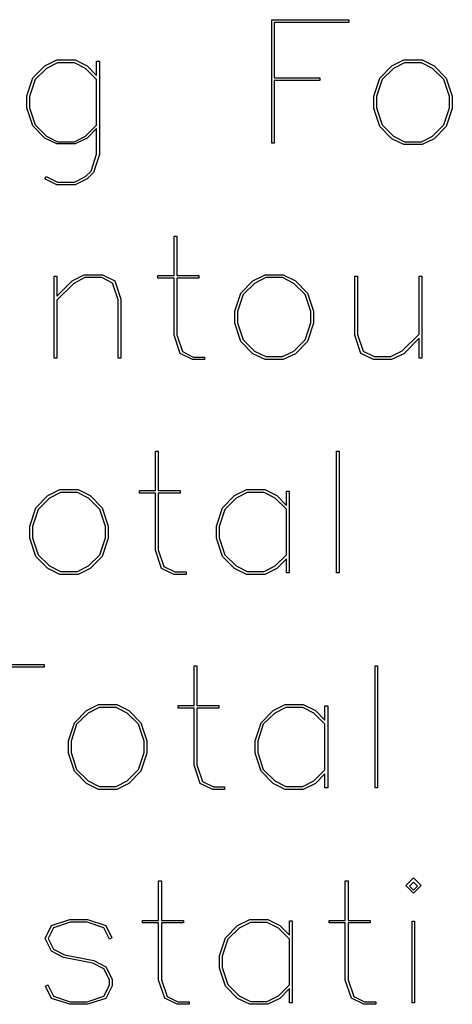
# Model space of a CAD drawing. Header units: inches. Extents: x 0.7 to 43.6, y 0.3 to 38.8.
# Tile 40 of 97: x 34.148 to 34.814, y 14.773 to 16.288. Entities that reach past the tile are written whole.
import ezdxf

# ---------------------------------------------------------------- set-up
doc = ezdxf.new("R2010")
doc.units = ezdxf.units.IN
doc.header["$MEASUREMENT"] = 0

msp = doc.modelspace()

# ---------------------------------------------------------------- linework, layer by layer
at = {"color": 7, "linetype": 'Continuous', "flags": 128}
for points in [[(34.609556, 16.194311), (34.539736, 16.194311), (34.539736, 16.194311), (34.539736, 16.098002), (34.539736, 16.098002), (34.535731, 16.098002), (34.535731, 16.098002), (34.535731, 16.287875), (34.535731, 16.287875), (34.654365, 16.287875), (34.654365, 16.287875), (34.654365, 16.283759), (34.654365, 16.283759), (34.539736, 16.283759), (34.539736, 16.283759), (34.539736, 16.198427), (34.539736, 16.198427), (34.609567, 16.198427), (34.609567, 16.198427), (34.609567, 16.194311)], [(34.18887, 16.046825), (34.206271, 16.038036), (34.206271, 16.038036), (34.232156, 16.038036), (34.232156, 16.038036), (34.249326, 16.046825), (34.249326, 16.046825), (34.257819, 16.054947), (34.257819, 16.054947), (34.26646, 16.081091), (34.26646, 16.081091), (34.26646, 16.120661), (34.26646, 16.120661), (34.251811, 16.10579), (34.251811, 16.10579), (34.233158, 16.096778), (34.233158, 16.096778), (34.20527, 16.096778), (34.20527, 16.096778), (34.186505, 16.10579), (34.186505, 16.10579), (34.168074, 16.124406), (34.168074, 16.124406), (34.15884, 16.152071), (34.15884, 16.152071), (34.15884, 16.170614), (34.15884, 16.170614), (34.168074, 16.198242), (34.168074, 16.198242), (34.186505, 16.217044), (34.186505, 16.217044), (34.20527, 16.226166), (34.20527, 16.226166), (34.233158, 16.226166), (34.233158, 16.226166), (34.251811, 16.217044), (34.251811, 16.217044), (34.26646, 16.202136), (34.26646, 16.202136), (34.26646, 16.224164), (34.26646, 16.224164), (34.270613, 16.224164), (34.270613, 16.224164), (34.270613, 16.080609), (34.270613, 16.080609), (34.261342, 16.052944), (34.261342, 16.052944), (34.251811, 16.043191), (34.251811, 16.043191), (34.233158, 16.03392), (34.233158, 16.03392), (34.20527, 16.03392), (34.20527, 16.03392), (34.186728, 16.043191), (34.186728, 16.043191), (34.188878, 16.046825)], [(34.804365, 16.123516), (34.78583, 16.104714), (34.78583, 16.104714), (34.767177, 16.095628), (34.767177, 16.095628), (34.739289, 16.095628), (34.739289, 16.095628), (34.720524, 16.104714), (34.720524, 16.104714), (34.702093, 16.123516), (34.702093, 16.123516), (34.692859, 16.151441), (34.692859, 16.151441), (34.692859, 16.170131), (34.692859, 16.170131), (34.702093, 16.198019), (34.702093, 16.198019), (34.720524, 16.216932), (34.720524, 16.216932), (34.739289, 16.226166), (34.739289, 16.226166), (34.767177, 16.226166), (34.767177, 16.226166), (34.78583, 16.216932), (34.78583, 16.216932), (34.804372, 16.198019), (34.804372, 16.198019), (34.813644, 16.170131), (34.813644, 16.170131), (34.813644, 16.151441), (34.813644, 16.151441), (34.804372, 16.123516)], [(34.266459, 16.125778), (34.26646, 16.196017), (34.26646, 16.196017), (34.249326, 16.21289), (34.249326, 16.21289), (34.232156, 16.221679), (34.232156, 16.221679), (34.206271, 16.221679), (34.206271, 16.221679), (34.189101, 16.21289), (34.189101, 16.21289), (34.171597, 16.195757), (34.171597, 16.195757), (34.162956, 16.169612), (34.162956, 16.169612), (34.162956, 16.152182), (34.162956, 16.152182), (34.171597, 16.126038), (34.171597, 16.126038), (34.189101, 16.108756), (34.189101, 16.108756), (34.206271, 16.100116), (34.206271, 16.100116), (34.232156, 16.100116), (34.232156, 16.100116), (34.249326, 16.108756), (34.249326, 16.108756), (34.26646, 16.125778)], [(34.800723, 16.126038), (34.80949, 16.152182), (34.80949, 16.152182), (34.80949, 16.169612), (34.80949, 16.169612), (34.800738, 16.195757), (34.800738, 16.195757), (34.783345, 16.21289), (34.783345, 16.21289), (34.766175, 16.221679), (34.766175, 16.221679), (34.74029, 16.221679), (34.74029, 16.221679), (34.72312, 16.21289), (34.72312, 16.21289), (34.705616, 16.195757), (34.705616, 16.195757), (34.696975, 16.169612), (34.696975, 16.169612), (34.696975, 16.152182), (34.696975, 16.152182), (34.705616, 16.126038), (34.705616, 16.126038), (34.72312, 16.108756), (34.72312, 16.108756), (34.74029, 16.100116), (34.74029, 16.100116), (34.766175, 16.100116), (34.766175, 16.100116), (34.783345, 16.108756), (34.783345, 16.108756), (34.800738, 16.126038)], [(34.432507, 15.765026), (34.414131, 15.765026), (34.414131, 15.765026), (34.394847, 15.77426), (34.394847, 15.77426), (34.385575, 15.80237), (34.385575, 15.80237), (34.385575, 15.890186), (34.385575, 15.890186), (34.360803, 15.890186), (34.360803, 15.890186), (34.360803, 15.894191), (34.360803, 15.894191), (34.385575, 15.894191), (34.385575, 15.894191), (34.385575, 15.954899), (34.385575, 15.954899), (34.389729, 15.954899), (34.389729, 15.954899), (34.389729, 15.894191), (34.389729, 15.894191), (34.423624, 15.894191), (34.423624, 15.894191), (34.423624, 15.890186), (34.423624, 15.890186), (34.389729, 15.890186), (34.389729, 15.890186), (34.389729, 15.802889), (34.389729, 15.802889), (34.398481, 15.777264), (34.398481, 15.777264), (34.415132, 15.768882), (34.415132, 15.768882), (34.432525, 15.768882), (34.432525, 15.768882), (34.432525, 15.765026)], [(34.201072, 15.767399), (34.201079, 15.89345), (34.201079, 15.89345), (34.205084, 15.89345), (34.205084, 15.89345), (34.205084, 15.86241), (34.205084, 15.86241), (34.228744, 15.886404), (34.228744, 15.886404), (34.247361, 15.895564), (34.247361, 15.895564), (34.275397, 15.895564), (34.275397, 15.895564), (34.29457, 15.886144), (34.29457, 15.886144), (34.303841, 15.857737), (34.303841, 15.857737), (34.303841, 15.767399), (34.303841, 15.767399), (34.299687, 15.767399), (34.299687, 15.767399), (34.299687, 15.856884), (34.299687, 15.856884), (34.291047, 15.882547), (34.291047, 15.882547), (34.274284, 15.891076), (34.274284, 15.891076), (34.248511, 15.891076), (34.248511, 15.891076), (34.231229, 15.882287), (34.231229, 15.882287), (34.205084, 15.856402), (34.205084, 15.856402), (34.205084, 15.767399), (34.205084, 15.767399), (34.201079, 15.767399)], [(34.590765, 15.792913), (34.572222, 15.774111), (34.572222, 15.774111), (34.553569, 15.765026), (34.553569, 15.765026), (34.525681, 15.765026), (34.525681, 15.765026), (34.506916, 15.774111), (34.506916, 15.774111), (34.488485, 15.792913), (34.488485, 15.792913), (34.479251, 15.820838), (34.479251, 15.820838), (34.479251, 15.839529), (34.479251, 15.839529), (34.488485, 15.867416), (34.488485, 15.867416), (34.506916, 15.88633), (34.506916, 15.88633), (34.525681, 15.895564), (34.525681, 15.895564), (34.553569, 15.895564), (34.553569, 15.895564), (34.572222, 15.88633), (34.572222, 15.88633), (34.590765, 15.867416), (34.590765, 15.867416), (34.600036, 15.839529), (34.600036, 15.839529), (34.600036, 15.820838), (34.600036, 15.820838), (34.590765, 15.792913)], [(34.587123, 15.795435), (34.595883, 15.82158), (34.595883, 15.82158), (34.595883, 15.83901), (34.595883, 15.83901), (34.587131, 15.865154), (34.587131, 15.865154), (34.569738, 15.882287), (34.569738, 15.882287), (34.552568, 15.891076), (34.552568, 15.891076), (34.526683, 15.891076), (34.526683, 15.891076), (34.509512, 15.882287), (34.509512, 15.882287), (34.492008, 15.865154), (34.492008, 15.865154), (34.483368, 15.83901), (34.483368, 15.83901), (34.483368, 15.82158), (34.483368, 15.82158), (34.492008, 15.795435), (34.492008, 15.795435), (34.509512, 15.778154), (34.509512, 15.778154), (34.526683, 15.769513), (34.526683, 15.769513), (34.552568, 15.769513), (34.552568, 15.769513), (34.569738, 15.778154), (34.569738, 15.778154), (34.587131, 15.795435)], [(34.762501, 15.797994), (34.738992, 15.774074), (34.738992, 15.774074), (34.72019, 15.765026), (34.72019, 15.765026), (34.692303, 15.765026), (34.692303, 15.765026), (34.673019, 15.774334), (34.673019, 15.774334), (34.663896, 15.802667), (34.663896, 15.802667), (34.663896, 15.89319), (34.663896, 15.89319), (34.667901, 15.89319), (34.667901, 15.89319), (34.667901, 15.803668), (34.667901, 15.803668), (34.676653, 15.778042), (34.676653, 15.778042), (34.693304, 15.769624), (34.693304, 15.769624), (34.719189, 15.769624), (34.719189, 15.769624), (34.736359, 15.778265), (34.736359, 15.778265), (34.762504, 15.804187), (34.762504, 15.804187), (34.762504, 15.89319), (34.762504, 15.89319), (34.766657, 15.89319), (34.766657, 15.89319), (34.766657, 15.767399), (34.766657, 15.767399), (34.762504, 15.767399), (34.762504, 15.767399), (34.762504, 15.797994)], [(34.404028, 15.434423), (34.38565, 15.434423), (34.38565, 15.434423), (34.366366, 15.443657), (34.366366, 15.443657), (34.357094, 15.471767), (34.357094, 15.471767), (34.357094, 15.559584), (34.357094, 15.559584), (34.332322, 15.559584), (34.332322, 15.559584), (34.332322, 15.563589), (34.332322, 15.563589), (34.357094, 15.563589), (34.357094, 15.563589), (34.357094, 15.624296), (34.357094, 15.624296), (34.361248, 15.624296), (34.361248, 15.624296), (34.361248, 15.563589), (34.361248, 15.563589), (34.395143, 15.563589), (34.395143, 15.563589), (34.395143, 15.559584), (34.395143, 15.559584), (34.361248, 15.559584), (34.361248, 15.559584), (34.361248, 15.472286), (34.361248, 15.472286), (34.37, 15.446661), (34.37, 15.446661), (34.386651, 15.43828), (34.386651, 15.43828), (34.404044, 15.43828), (34.404044, 15.43828), (34.404044, 15.434423)], [(34.635407, 15.436796), (34.635415, 15.624296), (34.635415, 15.624296), (34.63942, 15.624296), (34.63942, 15.624296), (34.63942, 15.436796), (34.63942, 15.436796), (34.635415, 15.436796)], [(34.275095, 15.462311), (34.256558, 15.443509), (34.256558, 15.443509), (34.237904, 15.434423), (34.237904, 15.434423), (34.210017, 15.434423), (34.210017, 15.434423), (34.191252, 15.443509), (34.191252, 15.443509), (34.172821, 15.462311), (34.172821, 15.462311), (34.163587, 15.490235), (34.163587, 15.490235), (34.163587, 15.508926), (34.163587, 15.508926), (34.172821, 15.536814), (34.172821, 15.536814), (34.191252, 15.555727), (34.191252, 15.555727), (34.210017, 15.564961), (34.210017, 15.564961), (34.237904, 15.564961), (34.237904, 15.564961), (34.256558, 15.555727), (34.256558, 15.555727), (34.2751, 15.536814), (34.2751, 15.536814), (34.284371, 15.508926), (34.284371, 15.508926), (34.284371, 15.490235), (34.284371, 15.490235), (34.2751, 15.462311)], [(34.271453, 15.464832), (34.280218, 15.490977), (34.280218, 15.490977), (34.280218, 15.508407), (34.280218, 15.508407), (34.271466, 15.534551), (34.271466, 15.534551), (34.254073, 15.551685), (34.254073, 15.551685), (34.236903, 15.560474), (34.236903, 15.560474), (34.211018, 15.560474), (34.211018, 15.560474), (34.193848, 15.551685), (34.193848, 15.551685), (34.176344, 15.534551), (34.176344, 15.534551), (34.167703, 15.508407), (34.167703, 15.508407), (34.167703, 15.490977), (34.167703, 15.490977), (34.176344, 15.464832), (34.176344, 15.464832), (34.193848, 15.447551), (34.193848, 15.447551), (34.211018, 15.43891), (34.211018, 15.43891), (34.236903, 15.43891), (34.236903, 15.43891), (34.254073, 15.447551), (34.254073, 15.447551), (34.271466, 15.464832)], [(34.558381, 15.458528), (34.543741, 15.443509), (34.543741, 15.443509), (34.525088, 15.434423), (34.525088, 15.434423), (34.4972, 15.434423), (34.4972, 15.434423), (34.478435, 15.443509), (34.478435, 15.443509), (34.460004, 15.462311), (34.460004, 15.462311), (34.45077, 15.490235), (34.45077, 15.490235), (34.45077, 15.508926), (34.45077, 15.508926), (34.460004, 15.536814), (34.460004, 15.536814), (34.478435, 15.555727), (34.478435, 15.555727), (34.4972, 15.564961), (34.4972, 15.564961), (34.525088, 15.564961), (34.525088, 15.564961), (34.543741, 15.555727), (34.543741, 15.555727), (34.55839, 15.540707), (34.55839, 15.540707), (34.55839, 15.562736), (34.55839, 15.562736), (34.562543, 15.562736), (34.562543, 15.562736), (34.562543, 15.436796), (34.562543, 15.436796), (34.55839, 15.436796), (34.55839, 15.436796), (34.55839, 15.458528)], [(34.558381, 15.534811), (34.541257, 15.551685), (34.541257, 15.551685), (34.524087, 15.560474), (34.524087, 15.560474), (34.498202, 15.560474), (34.498202, 15.560474), (34.481031, 15.551685), (34.481031, 15.551685), (34.463527, 15.534551), (34.463527, 15.534551), (34.454887, 15.508407), (34.454887, 15.508407), (34.454887, 15.490977), (34.454887, 15.490977), (34.463527, 15.464832), (34.463527, 15.464832), (34.481031, 15.447551), (34.481031, 15.447551), (34.498202, 15.43891), (34.498202, 15.43891), (34.524087, 15.43891), (34.524087, 15.43891), (34.541257, 15.447551), (34.541257, 15.447551), (34.55839, 15.464573), (34.55839, 15.464573), (34.55839, 15.534811)], [(34.120554, 15.106194), (34.120569, 15.291951), (34.120569, 15.291951), (34.059861, 15.291951), (34.059861, 15.291951), (34.059861, 15.296067), (34.059861, 15.296067), (34.185541, 15.296067), (34.185541, 15.296067), (34.185541, 15.291951), (34.185541, 15.291951), (34.124685, 15.291951), (34.124685, 15.291951), (34.124685, 15.106194), (34.124685, 15.106194), (34.120569, 15.106194)], [(34.46337, 15.10382), (34.444985, 15.10382), (34.444985, 15.10382), (34.425701, 15.113054), (34.425701, 15.113054), (34.41643, 15.141164), (34.41643, 15.141164), (34.41643, 15.228981), (34.41643, 15.228981), (34.391657, 15.228981), (34.391657, 15.228981), (34.391657, 15.232986), (34.391657, 15.232986), (34.41643, 15.232986), (34.41643, 15.232986), (34.41643, 15.293694), (34.41643, 15.293694), (34.420583, 15.293694), (34.420583, 15.293694), (34.420583, 15.232986), (34.420583, 15.232986), (34.454479, 15.232986), (34.454479, 15.232986), (34.454479, 15.228981), (34.454479, 15.228981), (34.420583, 15.228981), (34.420583, 15.228981), (34.420583, 15.141684), (34.420583, 15.141684), (34.429335, 15.116058), (34.429335, 15.116058), (34.445986, 15.107677), (34.445986, 15.107677), (34.463379, 15.107677), (34.463379, 15.107677), (34.463379, 15.10382)], [(34.694749, 15.106194), (34.69475, 15.293694), (34.69475, 15.293694), (34.698755, 15.293694), (34.698755, 15.293694), (34.698755, 15.106194), (34.698755, 15.106194), (34.69475, 15.106194)], [(34.334418, 15.131708), (34.315893, 15.112906), (34.315893, 15.112906), (34.29724, 15.10382), (34.29724, 15.10382), (34.269352, 15.10382), (34.269352, 15.10382), (34.250587, 15.112906), (34.250587, 15.112906), (34.232156, 15.131708), (34.232156, 15.131708), (34.222922, 15.159633), (34.222922, 15.159633), (34.222922, 15.178323), (34.222922, 15.178323), (34.232156, 15.206211), (34.232156, 15.206211), (34.250587, 15.225124), (34.250587, 15.225124), (34.269352, 15.234358), (34.269352, 15.234358), (34.29724, 15.234358), (34.29724, 15.234358), (34.315893, 15.225124), (34.315893, 15.225124), (34.334436, 15.206211), (34.334436, 15.206211), (34.343707, 15.178323), (34.343707, 15.178323), (34.343707, 15.159633), (34.343707, 15.159633), (34.334436, 15.131708)], [(34.330794, 15.13423), (34.339553, 15.160374), (34.339553, 15.160374), (34.339553, 15.177804), (34.339553, 15.177804), (34.330801, 15.203949), (34.330801, 15.203949), (34.313409, 15.221082), (34.313409, 15.221082), (34.296239, 15.229871), (34.296239, 15.229871), (34.270353, 15.229871), (34.270353, 15.229871), (34.253183, 15.221082), (34.253183, 15.221082), (34.235679, 15.203949), (34.235679, 15.203949), (34.227039, 15.177804), (34.227039, 15.177804), (34.227039, 15.160374), (34.227039, 15.160374), (34.235679, 15.13423), (34.235679, 15.13423), (34.253183, 15.116948), (34.253183, 15.116948), (34.270353, 15.108307), (34.270353, 15.108307), (34.296239, 15.108307), (34.296239, 15.108307), (34.313409, 15.116948), (34.313409, 15.116948), (34.330801, 15.13423)], [(34.617723, 15.127925), (34.603077, 15.112906), (34.603077, 15.112906), (34.584423, 15.10382), (34.584423, 15.10382), (34.556536, 15.10382), (34.556536, 15.10382), (34.537771, 15.112906), (34.537771, 15.112906), (34.51934, 15.131708), (34.51934, 15.131708), (34.510106, 15.159633), (34.510106, 15.159633), (34.510106, 15.178323), (34.510106, 15.178323), (34.51934, 15.206211), (34.51934, 15.206211), (34.537771, 15.225124), (34.537771, 15.225124), (34.556536, 15.234358), (34.556536, 15.234358), (34.584423, 15.234358), (34.584423, 15.234358), (34.603077, 15.225124), (34.603077, 15.225124), (34.617725, 15.210105), (34.617725, 15.210105), (34.617725, 15.232133), (34.617725, 15.232133), (34.621879, 15.232133), (34.621879, 15.232133), (34.621879, 15.106194), (34.621879, 15.106194), (34.617725, 15.106194), (34.617725, 15.106194), (34.617725, 15.127925)], [(34.617723, 15.204208), (34.600592, 15.221082), (34.600592, 15.221082), (34.583422, 15.229871), (34.583422, 15.229871), (34.557537, 15.229871), (34.557537, 15.229871), (34.540367, 15.221082), (34.540367, 15.221082), (34.522863, 15.203949), (34.522863, 15.203949), (34.514222, 15.177804), (34.514222, 15.177804), (34.514222, 15.160374), (34.514222, 15.160374), (34.522863, 15.13423), (34.522863, 15.13423), (34.540367, 15.116948), (34.540367, 15.116948), (34.557537, 15.108307), (34.557537, 15.108307), (34.583422, 15.108307), (34.583422, 15.108307), (34.600592, 15.116948), (34.600592, 15.116948), (34.617725, 15.13397), (34.617725, 15.13397), (34.617725, 15.204208)], [(34.753696, 14.944326), (34.741922, 14.956082), (34.741922, 14.956082), (34.753715, 14.967838), (34.753715, 14.967838), (34.765471, 14.956082), (34.765471, 14.956082), (34.753715, 14.944326)], [(34.408778, 14.773217), (34.390396, 14.773217), (34.390396, 14.773217), (34.371112, 14.782451), (34.371112, 14.782451), (34.361841, 14.810562), (34.361841, 14.810562), (34.361841, 14.898378), (34.361841, 14.898378), (34.337069, 14.898378), (34.337069, 14.898378), (34.337069, 14.902383), (34.337069, 14.902383), (34.361841, 14.902383), (34.361841, 14.902383), (34.361841, 14.963091), (34.361841, 14.963091), (34.365995, 14.963091), (34.365995, 14.963091), (34.365995, 14.902383), (34.365995, 14.902383), (34.39989, 14.902383), (34.39989, 14.902383), (34.39989, 14.898378), (34.39989, 14.898378), (34.365995, 14.898378), (34.365995, 14.898378), (34.365995, 14.811081), (34.365995, 14.811081), (34.374747, 14.785455), (34.374747, 14.785455), (34.391398, 14.777074), (34.391398, 14.777074), (34.40879, 14.777074), (34.40879, 14.777074), (34.40879, 14.773217)], [(34.695969, 14.773217), (34.67758, 14.773217), (34.67758, 14.773217), (34.658296, 14.782451), (34.658296, 14.782451), (34.649025, 14.810562), (34.649025, 14.810562), (34.649025, 14.898378), (34.649025, 14.898378), (34.624252, 14.898378), (34.624252, 14.898378), (34.624252, 14.902383), (34.624252, 14.902383), (34.649025, 14.902383), (34.649025, 14.902383), (34.649025, 14.963091), (34.649025, 14.963091), (34.653178, 14.963091), (34.653178, 14.963091), (34.653178, 14.902383), (34.653178, 14.902383), (34.687074, 14.902383), (34.687074, 14.902383), (34.687074, 14.898378), (34.687074, 14.898378), (34.653178, 14.898378), (34.653178, 14.898378), (34.653178, 14.811081), (34.653178, 14.811081), (34.66193, 14.785455), (34.66193, 14.785455), (34.678581, 14.777074), (34.678581, 14.777074), (34.695974, 14.777074), (34.695974, 14.777074), (34.695974, 14.773217)], [(34.753696, 14.948924), (34.759834, 14.95508), (34.759834, 14.95508), (34.753715, 14.961199), (34.753715, 14.961199), (34.747559, 14.95508), (34.747559, 14.95508), (34.753715, 14.948924)], [(34.19116, 14.803256), (34.199818, 14.785826), (34.199818, 14.785826), (34.225481, 14.777148), (34.225481, 14.777148), (34.251885, 14.777148), (34.251885, 14.777148), (34.277548, 14.785826), (34.277548, 14.785826), (34.286077, 14.802774), (34.286077, 14.802774), (34.286077, 14.81071), (34.286077, 14.81071), (34.277548, 14.827769), (34.277548, 14.827769), (34.260415, 14.836335), (34.260415, 14.836335), (34.215468, 14.84531), (34.215468, 14.84531), (34.196815, 14.854915), (34.196815, 14.854915), (34.187061, 14.874607), (34.187061, 14.874607), (34.196815, 14.894521), (34.196815, 14.894521), (34.224999, 14.903755), (34.224999, 14.903755), (34.252404, 14.903755), (34.252404, 14.903755), (34.280663, 14.894521), (34.280663, 14.894521), (34.289823, 14.875608), (34.289823, 14.875608), (34.2863, 14.873568), (34.2863, 14.873568), (34.277548, 14.890887), (34.277548, 14.890887), (34.251885, 14.899713), (34.251885, 14.899713), (34.225481, 14.899713), (34.225481, 14.899713), (34.199818, 14.890887), (34.199818, 14.890887), (34.191697, 14.874607), (34.191697, 14.874607), (34.199818, 14.858067), (34.199818, 14.858067), (34.2171, 14.849463), (34.2171, 14.849463), (34.261898, 14.840489), (34.261898, 14.840489), (34.280663, 14.830921), (34.280663, 14.830921), (34.290082, 14.811711), (34.290082, 14.811711), (34.290082, 14.801624), (34.290082, 14.801624), (34.280663, 14.782303), (34.280663, 14.782303), (34.252404, 14.773217), (34.252404, 14.773217), (34.224999, 14.773217), (34.224999, 14.773217), (34.196815, 14.782303), (34.196815, 14.782303), (34.187543, 14.801105), (34.187543, 14.801105), (34.191178, 14.803256)], [(34.563131, 14.797322), (34.548488, 14.782303), (34.548488, 14.782303), (34.529835, 14.773217), (34.529835, 14.773217), (34.501947, 14.773217), (34.501947, 14.773217), (34.483182, 14.782303), (34.483182, 14.782303), (34.464751, 14.801105), (34.464751, 14.801105), (34.455517, 14.82903), (34.455517, 14.82903), (34.455517, 14.84772), (34.455517, 14.84772), (34.464751, 14.875608), (34.464751, 14.875608), (34.483182, 14.894521), (34.483182, 14.894521), (34.501947, 14.903755), (34.501947, 14.903755), (34.529835, 14.903755), (34.529835, 14.903755), (34.548488, 14.894521), (34.548488, 14.894521), (34.563137, 14.879502), (34.563137, 14.879502), (34.563137, 14.90153), (34.563137, 14.90153), (34.56729, 14.90153), (34.56729, 14.90153), (34.56729, 14.775591), (34.56729, 14.775591), (34.563137, 14.775591), (34.563137, 14.775591), (34.563137, 14.797322)], [(34.563131, 14.873606), (34.546004, 14.890479), (34.546004, 14.890479), (34.528833, 14.899268), (34.528833, 14.899268), (34.502948, 14.899268), (34.502948, 14.899268), (34.485778, 14.890479), (34.485778, 14.890479), (34.468274, 14.873346), (34.468274, 14.873346), (34.459633, 14.847201), (34.459633, 14.847201), (34.459633, 14.829771), (34.459633, 14.829771), (34.468274, 14.803627), (34.468274, 14.803627), (34.485778, 14.786345), (34.485778, 14.786345), (34.502948, 14.777705), (34.502948, 14.777705), (34.528833, 14.777705), (34.528833, 14.777705), (34.546004, 14.786345), (34.546004, 14.786345), (34.563137, 14.803367), (34.563137, 14.803367), (34.563137, 14.873606)], [(34.751706, 14.775591), (34.751712, 14.901271), (34.751712, 14.901271), (34.755717, 14.901271), (34.755717, 14.901271), (34.755717, 14.775591), (34.755717, 14.775591), (34.751712, 14.775591)]]:
    msp.add_lwpolyline(points, dxfattribs=at)

doc.saveas('drawing.dxf')
